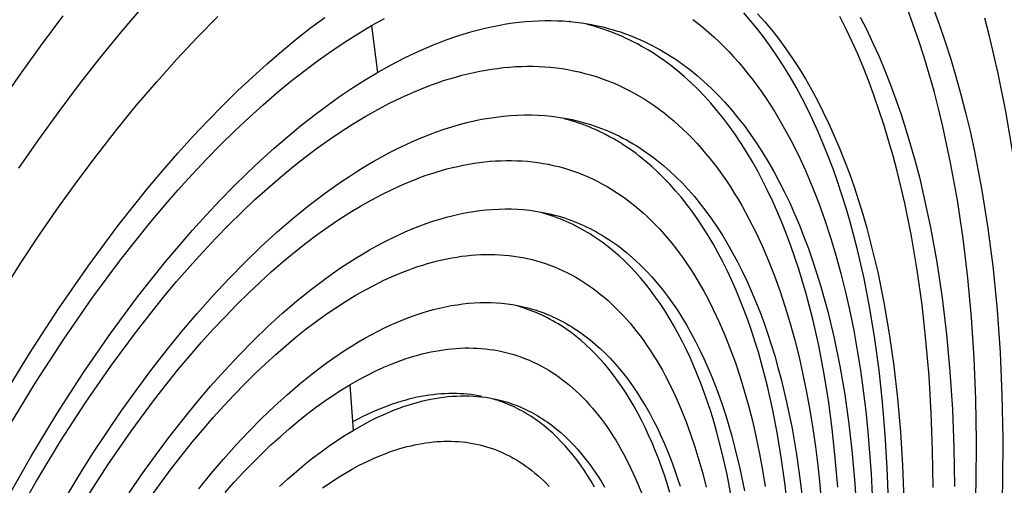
# Model space of a CAD drawing. Header units: millimetres. Extents: x -2637 to -1637, y 678 to 1678.
# Tile 73 of 256: x -2282 to -2266, y 1068 to 1075. Entities that reach past the tile are written whole.
import ezdxf

# ---------------------------------------------------------------- set-up
doc = ezdxf.new("R2010")
doc.units = ezdxf.units.MM
doc.layers.add('Make2D$B.SHOW mini', color=7, linetype='Continuous', true_color=0x000000)

msp = doc.modelspace()

# ---------------------------------------------------------------- linework, layer by layer
at = {"layer": 'Make2D$B.SHOW mini', "color": 18, "lineweight": -3, "true_color": 0x000000}
for points in [[(-2282.018, 1072.708), (-2281.7, 1073.166), (-2281.376, 1073.614), (-2281.049, 1074.05), (-2280.717, 1074.474), (-2280.381, 1074.885), (-2280.042, 1075.282)], [(-2268.11, 1067.376), (-2268.129, 1067.911), (-2268.16, 1068.44), (-2268.203, 1068.96), (-2268.258, 1069.472), (-2268.326, 1069.973), (-2268.406, 1070.462), (-2268.499, 1070.939), (-2268.605, 1071.401), (-2268.723, 1071.849), (-2268.787, 1072.067), (-2268.853, 1072.281), (-2268.923, 1072.491), (-2268.996, 1072.696), (-2269.072, 1072.897), (-2269.151, 1073.093), (-2269.232, 1073.285), (-2269.317, 1073.472), (-2269.404, 1073.654), (-2269.494, 1073.831), (-2269.587, 1074.003), (-2269.683, 1074.17), (-2269.781, 1074.332), (-2269.882, 1074.488), (-2269.986, 1074.639), (-2270.092, 1074.785), (-2270.2, 1074.925), (-2270.311, 1075.06), (-2270.423, 1075.19)], [(-2270.202, 1075.179), (-2270.085, 1075.047), (-2269.971, 1074.91), (-2269.859, 1074.766), (-2269.75, 1074.617), (-2269.643, 1074.463), (-2269.539, 1074.302), (-2269.438, 1074.136), (-2269.34, 1073.965), (-2269.244, 1073.788), (-2269.151, 1073.605), (-2269.062, 1073.418), (-2268.975, 1073.225), (-2268.891, 1073.028), (-2268.811, 1072.825), (-2268.733, 1072.618), (-2268.659, 1072.406), (-2268.588, 1072.189), (-2268.52, 1071.968), (-2268.455, 1071.743), (-2268.394, 1071.513), (-2268.281, 1071.042), (-2268.182, 1070.556), (-2268.095, 1070.056), (-2268.023, 1069.544), (-2267.963, 1069.02), (-2267.916, 1068.486), (-2267.883, 1067.944), (-2267.862, 1067.394)], [(-2266.803, 1065.633), (-2266.757, 1066.312), (-2266.725, 1066.99), (-2266.706, 1067.666), (-2266.702, 1068.337), (-2266.713, 1069.004), (-2266.74, 1069.663), (-2266.782, 1070.313), (-2266.84, 1070.953), (-2266.915, 1071.58), (-2267.006, 1072.195), (-2267.114, 1072.793), (-2267.238, 1073.375), (-2267.306, 1073.659), (-2267.379, 1073.938), (-2267.456, 1074.212), (-2267.537, 1074.481), (-2267.622, 1074.745), (-2267.711, 1075.003), (-2267.804, 1075.255)], [(-2267.391, 1075.258), (-2267.294, 1074.996), (-2267.201, 1074.727), (-2267.113, 1074.453), (-2267.029, 1074.172), (-2266.95, 1073.886), (-2266.875, 1073.595), (-2266.804, 1073.298), (-2266.738, 1072.997), (-2266.62, 1072.379), (-2266.519, 1071.745), (-2266.436, 1071.095), (-2266.371, 1070.431), (-2266.324, 1069.756), (-2266.294, 1069.071), (-2266.28, 1068.378), (-2266.282, 1067.679), (-2266.301, 1066.975), (-2266.334, 1066.268), (-2266.382, 1065.561)], [(-2289.914, 1051.008), (-2289.822, 1052.272), (-2289.683, 1053.577), (-2289.499, 1054.918), (-2289.267, 1056.287), (-2288.988, 1057.679), (-2288.662, 1059.083), (-2288.292, 1060.494), (-2287.878, 1061.901), (-2287.423, 1063.296), (-2286.931, 1064.672), (-2286.403, 1066.02), (-2285.844, 1067.332), (-2285.257, 1068.601), (-2284.648, 1069.822), (-2284.019, 1070.988), (-2283.375, 1072.095), (-2282.712, 1073.154), (-2282.37, 1073.668), (-2282.022, 1074.172), (-2281.668, 1074.665), (-2281.309, 1075.144)], [(-2282.553, 1070.294), (-2281.98, 1071.206), (-2281.685, 1071.65), (-2281.384, 1072.084), (-2281.079, 1072.508), (-2280.769, 1072.922), (-2280.455, 1073.324), (-2280.137, 1073.713), (-2279.815, 1074.09), (-2279.491, 1074.453), (-2279.164, 1074.801), (-2278.835, 1075.135)], [(-2282.306, 1068.985), (-2281.85, 1069.738), (-2281.385, 1070.456), (-2280.913, 1071.138), (-2280.436, 1071.781), (-2279.956, 1072.384), (-2279.716, 1072.67), (-2279.475, 1072.946), (-2279.236, 1073.211), (-2278.996, 1073.466), (-2278.758, 1073.709), (-2278.52, 1073.943), (-2278.283, 1074.165), (-2278.048, 1074.377), (-2277.815, 1074.579), (-2277.583, 1074.769), (-2277.353, 1074.95), (-2277.125, 1075.12)], [(-2282.183, 1068.562), (-2281.747, 1069.282), (-2281.302, 1069.97), (-2280.851, 1070.622), (-2280.395, 1071.237), (-2279.936, 1071.814), (-2279.706, 1072.088), (-2279.477, 1072.352), (-2279.247, 1072.606), (-2279.018, 1072.849), (-2278.79, 1073.083), (-2278.563, 1073.306), (-2278.337, 1073.519), (-2278.112, 1073.722), (-2277.888, 1073.915), (-2277.667, 1074.098), (-2277.447, 1074.271), (-2277.229, 1074.433), (-2277.013, 1074.586), (-2276.8, 1074.73), (-2276.589, 1074.864), (-2276.38, 1074.988)], [(-2276.38, 1074.988), (-2276.173, 1075.104)], [(-2276.38, 1074.988), (-2276.283, 1074.238)], [(-2276.283, 1074.238), (-2276.062, 1074.362), (-2275.841, 1074.476), (-2275.621, 1074.58), (-2275.511, 1074.629), (-2275.402, 1074.675), (-2275.293, 1074.719), (-2275.184, 1074.76), (-2275.075, 1074.798), (-2274.967, 1074.834), (-2274.86, 1074.867), (-2274.752, 1074.898), (-2274.646, 1074.927), (-2274.539, 1074.952), (-2274.434, 1074.976), (-2274.328, 1074.996), (-2274.224, 1075.014), (-2274.12, 1075.03), (-2274.016, 1075.043), (-2273.913, 1075.053), (-2273.811, 1075.061), (-2273.709, 1075.066), (-2273.608, 1075.069), (-2273.508, 1075.069), (-2273.409, 1075.067), (-2273.31, 1075.062), (-2273.212, 1075.054), (-2273.115, 1075.044), (-2273.019, 1075.032), (-2272.923, 1075.017)], [(-2273.204, 1075.065), (-2273.198, 1075.064)], [(-2268.921, 1067.599), (-2268.959, 1068.072), (-2269.009, 1068.535), (-2269.07, 1068.99), (-2269.142, 1069.434), (-2269.225, 1069.867), (-2269.32, 1070.287), (-2269.426, 1070.694), (-2269.483, 1070.892), (-2269.542, 1071.087), (-2269.605, 1071.278), (-2269.67, 1071.465), (-2269.738, 1071.648), (-2269.809, 1071.826), (-2269.882, 1072.001), (-2269.958, 1072.172), (-2270.036, 1072.338), (-2270.117, 1072.499), (-2270.201, 1072.657), (-2270.286, 1072.809), (-2270.375, 1072.957), (-2270.465, 1073.101), (-2270.558, 1073.239), (-2270.653, 1073.373), (-2270.75, 1073.502), (-2270.849, 1073.626), (-2270.951, 1073.745), (-2271.054, 1073.86), (-2271.159, 1073.969), (-2271.266, 1074.073), (-2271.375, 1074.172), (-2271.486, 1074.266), (-2271.598, 1074.355), (-2271.655, 1074.398), (-2271.712, 1074.439), (-2271.77, 1074.48), (-2271.828, 1074.519), (-2271.886, 1074.556), (-2271.945, 1074.593), (-2272.004, 1074.628), (-2272.064, 1074.661), (-2272.123, 1074.694), (-2272.183, 1074.725), (-2272.244, 1074.756), (-2272.304, 1074.784), (-2272.365, 1074.812), (-2272.427, 1074.838), (-2272.488, 1074.864), (-2272.55, 1074.888), (-2272.612, 1074.91), (-2272.674, 1074.932), (-2272.737, 1074.952), (-2272.8, 1074.971), (-2272.863, 1074.989), (-2272.926, 1075.006)], [(-2272.923, 1075.017), (-2272.857, 1075.005), (-2272.791, 1074.992), (-2272.725, 1074.977), (-2272.659, 1074.961), (-2272.593, 1074.944), (-2272.528, 1074.926), (-2272.463, 1074.906), (-2272.398, 1074.886), (-2272.334, 1074.863), (-2272.269, 1074.84), (-2272.205, 1074.815), (-2272.142, 1074.789), (-2272.078, 1074.762), (-2272.015, 1074.733), (-2271.952, 1074.703), (-2271.89, 1074.671), (-2271.828, 1074.638), (-2271.766, 1074.604), (-2271.705, 1074.569), (-2271.644, 1074.532), (-2271.583, 1074.494), (-2271.523, 1074.455), (-2271.463, 1074.414), (-2271.404, 1074.372), (-2271.345, 1074.328), (-2271.286, 1074.283), (-2271.228, 1074.237), (-2271.17, 1074.189), (-2271.113, 1074.141), (-2271.056, 1074.09), (-2270.944, 1073.986), (-2270.834, 1073.876), (-2270.726, 1073.76), (-2270.62, 1073.64), (-2270.516, 1073.514), (-2270.414, 1073.383), (-2270.315, 1073.246), (-2270.218, 1073.105), (-2270.124, 1072.958), (-2270.032, 1072.806), (-2269.942, 1072.65), (-2269.855, 1072.488), (-2269.771, 1072.322), (-2269.689, 1072.151), (-2269.61, 1071.975), (-2269.534, 1071.794), (-2269.461, 1071.609), (-2269.39, 1071.42), (-2269.323, 1071.227), (-2269.258, 1071.029), (-2269.196, 1070.827), (-2269.137, 1070.622), (-2269.081, 1070.412), (-2268.979, 1069.983), (-2268.888, 1069.539), (-2268.809, 1069.083), (-2268.743, 1068.616), (-2268.688, 1068.138), (-2268.646, 1067.651), (-2268.615, 1067.156)], [(-2271.24, 1075.086), (-2271.153, 1075.02), (-2271.068, 1074.951), (-2270.984, 1074.88), (-2270.901, 1074.806), (-2270.819, 1074.729), (-2270.738, 1074.65), (-2270.658, 1074.568), (-2270.58, 1074.483), (-2270.502, 1074.396), (-2270.426, 1074.306), (-2270.351, 1074.213), (-2270.277, 1074.119), (-2270.204, 1074.021), (-2270.133, 1073.921), (-2270.063, 1073.819), (-2269.994, 1073.714), (-2269.927, 1073.607), (-2269.86, 1073.498), (-2269.796, 1073.386), (-2269.67, 1073.155), (-2269.55, 1072.916), (-2269.436, 1072.668), (-2269.327, 1072.412), (-2269.224, 1072.148), (-2269.126, 1071.876), (-2269.035, 1071.597), (-2268.949, 1071.311), (-2268.869, 1071.018), (-2268.795, 1070.72), (-2268.726, 1070.415), (-2268.664, 1070.105), (-2268.607, 1069.79), (-2268.556, 1069.47), (-2268.511, 1069.146), (-2268.471, 1068.817), (-2268.437, 1068.486), (-2268.384, 1067.813), (-2268.353, 1067.13)], [(-2267.393, 1067.593), (-2267.402, 1068.194), (-2267.424, 1068.789), (-2267.459, 1069.375), (-2267.509, 1069.953), (-2267.572, 1070.52), (-2267.65, 1071.075), (-2267.742, 1071.617), (-2267.849, 1072.144), (-2267.97, 1072.656), (-2268.036, 1072.905), (-2268.106, 1073.15), (-2268.179, 1073.391), (-2268.255, 1073.626), (-2268.335, 1073.857), (-2268.418, 1074.083), (-2268.505, 1074.304), (-2268.596, 1074.519), (-2268.689, 1074.729), (-2268.786, 1074.933), (-2268.886, 1075.132)], [(-2268.561, 1075.125), (-2268.457, 1074.919), (-2268.357, 1074.708), (-2268.26, 1074.491), (-2268.166, 1074.269), (-2268.076, 1074.04), (-2267.99, 1073.806), (-2267.908, 1073.567), (-2267.829, 1073.323), (-2267.754, 1073.073), (-2267.683, 1072.819), (-2267.615, 1072.56), (-2267.552, 1072.296), (-2267.436, 1071.756), (-2267.336, 1071.199), (-2267.251, 1070.629), (-2267.181, 1070.045), (-2267.127, 1069.449), (-2267.087, 1068.843), (-2267.062, 1068.229), (-2267.052, 1067.608)], [(-2265.946, 1066.121), (-2265.898, 1066.83), (-2265.863, 1067.538), (-2265.842, 1068.244), (-2265.835, 1068.946), (-2265.844, 1069.641), (-2265.868, 1070.33), (-2265.908, 1071.01), (-2265.964, 1071.68), (-2266.037, 1072.338), (-2266.126, 1072.982), (-2266.232, 1073.611), (-2266.354, 1074.224), (-2266.493, 1074.818), (-2266.569, 1075.108)], [(-2282.235, 1067.37), (-2281.829, 1068.088), (-2281.412, 1068.776), (-2280.987, 1069.433), (-2280.556, 1070.057), (-2280.12, 1070.646), (-2279.682, 1071.198), (-2279.462, 1071.46), (-2279.243, 1071.712), (-2279.024, 1071.955), (-2278.805, 1072.189), (-2278.587, 1072.412), (-2278.37, 1072.626), (-2278.153, 1072.83), (-2277.938, 1073.024), (-2277.725, 1073.209), (-2277.513, 1073.384), (-2277.303, 1073.55), (-2277.095, 1073.706), (-2276.888, 1073.853), (-2276.684, 1073.99), (-2276.482, 1074.119), (-2276.283, 1074.238)], [(-2282.135, 1066.996), (-2281.749, 1067.679), (-2281.352, 1068.334), (-2280.947, 1068.96), (-2280.537, 1069.554), (-2280.122, 1070.115), (-2279.705, 1070.641), (-2279.496, 1070.891), (-2279.287, 1071.132), (-2279.078, 1071.363), (-2278.87, 1071.585), (-2278.662, 1071.798), (-2278.455, 1072.002), (-2278.249, 1072.197), (-2278.044, 1072.382), (-2277.841, 1072.558), (-2277.639, 1072.725), (-2277.439, 1072.883), (-2277.241, 1073.032), (-2277.044, 1073.172), (-2276.85, 1073.304), (-2276.657, 1073.426), (-2276.468, 1073.54), (-2276.278, 1073.647), (-2276.088, 1073.747), (-2275.897, 1073.839), (-2275.706, 1073.925), (-2275.513, 1074.004), (-2275.417, 1074.04), (-2275.321, 1074.074), (-2275.225, 1074.107), (-2275.129, 1074.137), (-2275.032, 1074.165), (-2274.936, 1074.192), (-2274.84, 1074.216), (-2274.744, 1074.238), (-2274.648, 1074.258), (-2274.552, 1074.275), (-2274.457, 1074.291), (-2274.361, 1074.304), (-2274.266, 1074.315), (-2274.171, 1074.324), (-2274.076, 1074.331), (-2273.981, 1074.335), (-2273.887, 1074.337), (-2273.793, 1074.337), (-2273.699, 1074.334), (-2273.606, 1074.329), (-2273.513, 1074.321), (-2273.421, 1074.311), (-2273.329, 1074.299), (-2273.237, 1074.284), (-2273.146, 1074.266), (-2273.056, 1074.247), (-2272.966, 1074.224), (-2272.876, 1074.2), (-2272.787, 1074.172), (-2272.699, 1074.143), (-2272.612, 1074.111), (-2272.525, 1074.076), (-2272.439, 1074.039), (-2272.353, 1073.999), (-2272.269, 1073.957), (-2272.185, 1073.912), (-2272.101, 1073.864), (-2272.019, 1073.815), (-2271.938, 1073.762), (-2271.857, 1073.708), (-2271.777, 1073.65), (-2271.698, 1073.59), (-2271.621, 1073.528), (-2271.544, 1073.464), (-2271.468, 1073.396), (-2271.393, 1073.327), (-2271.319, 1073.255), (-2271.246, 1073.18), (-2271.174, 1073.104), (-2271.103, 1073.024), (-2271.033, 1072.943), (-2270.964, 1072.859), (-2270.897, 1072.773), (-2270.83, 1072.684), (-2270.765, 1072.594), (-2270.701, 1072.501), (-2270.638, 1072.406), (-2270.576, 1072.308), (-2270.515, 1072.209), (-2270.456, 1072.107), (-2270.341, 1071.897), (-2270.231, 1071.68), (-2270.126, 1071.454), (-2270.026, 1071.221), (-2269.932, 1070.981), (-2269.843, 1070.733), (-2269.759, 1070.479), (-2269.68, 1070.218), (-2269.606, 1069.952), (-2269.538, 1069.68), (-2269.476, 1069.402), (-2269.418, 1069.119), (-2269.366, 1068.832), (-2269.319, 1068.54), (-2269.277, 1068.244), (-2269.24, 1067.945), (-2269.209, 1067.643), (-2269.16, 1067.029)], [(-2281.498, 1067.051), (-2281.062, 1067.781), (-2280.84, 1068.132), (-2280.612, 1068.477), (-2280.381, 1068.815), (-2280.145, 1069.146), (-2279.906, 1069.468), (-2279.663, 1069.781), (-2279.417, 1070.085), (-2279.168, 1070.379), (-2278.916, 1070.663), (-2278.662, 1070.935), (-2278.407, 1071.196), (-2278.15, 1071.445), (-2277.891, 1071.682), (-2277.633, 1071.905), (-2277.374, 1072.115), (-2277.115, 1072.312), (-2276.856, 1072.494), (-2276.727, 1072.58), (-2276.599, 1072.663), (-2276.47, 1072.742), (-2276.342, 1072.817), (-2276.215, 1072.889), (-2276.088, 1072.957), (-2275.962, 1073.021), (-2275.836, 1073.082), (-2275.71, 1073.139), (-2275.586, 1073.192), (-2275.462, 1073.242), (-2275.338, 1073.288), (-2275.216, 1073.331), (-2275.094, 1073.369), (-2274.973, 1073.404), (-2274.854, 1073.436), (-2274.735, 1073.464), (-2274.617, 1073.488), (-2274.5, 1073.508), (-2274.384, 1073.525), (-2274.269, 1073.539), (-2274.155, 1073.549), (-2274.043, 1073.556), (-2273.931, 1073.559), (-2273.821, 1073.558), (-2273.712, 1073.555), (-2273.605, 1073.548), (-2273.498, 1073.537), (-2273.393, 1073.524), (-2273.289, 1073.507)], [(-2269.718, 1067.21), (-2269.763, 1067.63), (-2269.818, 1068.041), (-2269.883, 1068.442), (-2269.958, 1068.834), (-2270.043, 1069.214), (-2270.139, 1069.582), (-2270.19, 1069.761), (-2270.244, 1069.937), (-2270.301, 1070.11), (-2270.36, 1070.279), (-2270.421, 1070.444), (-2270.484, 1070.606), (-2270.55, 1070.764), (-2270.619, 1070.919), (-2270.689, 1071.069), (-2270.762, 1071.215), (-2270.837, 1071.358), (-2270.915, 1071.496), (-2270.994, 1071.63), (-2271.076, 1071.76), (-2271.159, 1071.886), (-2271.245, 1072.007), (-2271.332, 1072.124), (-2271.422, 1072.237), (-2271.513, 1072.345), (-2271.606, 1072.449), (-2271.701, 1072.548), (-2271.797, 1072.643), (-2271.895, 1072.733), (-2271.995, 1072.819), (-2272.096, 1072.9), (-2272.147, 1072.939), (-2272.199, 1072.977), (-2272.251, 1073.013), (-2272.303, 1073.049), (-2272.356, 1073.083), (-2272.408, 1073.116), (-2272.462, 1073.148), (-2272.515, 1073.179), (-2272.569, 1073.209), (-2272.623, 1073.238), (-2272.677, 1073.266), (-2272.732, 1073.292), (-2272.787, 1073.318), (-2272.842, 1073.342), (-2272.897, 1073.365), (-2272.953, 1073.387), (-2273.009, 1073.408), (-2273.065, 1073.428), (-2273.121, 1073.447), (-2273.178, 1073.465), (-2273.235, 1073.481), (-2273.292, 1073.497)], [(-2273.289, 1073.507), (-2273.229, 1073.496), (-2273.17, 1073.483), (-2273.11, 1073.47), (-2273.051, 1073.455), (-2272.992, 1073.439), (-2272.933, 1073.422), (-2272.874, 1073.404), (-2272.816, 1073.385), (-2272.758, 1073.364), (-2272.7, 1073.343), (-2272.642, 1073.32), (-2272.585, 1073.296), (-2272.528, 1073.271), (-2272.471, 1073.244), (-2272.414, 1073.217), (-2272.358, 1073.188), (-2272.302, 1073.158), (-2272.246, 1073.127), (-2272.191, 1073.095), (-2272.136, 1073.061), (-2272.081, 1073.026), (-2272.027, 1072.99), (-2271.973, 1072.953), (-2271.92, 1072.915), (-2271.866, 1072.875), (-2271.814, 1072.834), (-2271.761, 1072.792), (-2271.709, 1072.749), (-2271.606, 1072.659), (-2271.505, 1072.564), (-2271.406, 1072.464), (-2271.309, 1072.359), (-2271.213, 1072.25), (-2271.119, 1072.135), (-2271.028, 1072.016), (-2270.938, 1071.893), (-2270.851, 1071.764), (-2270.766, 1071.631), (-2270.683, 1071.494), (-2270.602, 1071.352), (-2270.523, 1071.206), (-2270.447, 1071.055), (-2270.374, 1070.9), (-2270.303, 1070.741), (-2270.234, 1070.578), (-2270.168, 1070.41), (-2270.104, 1070.239), (-2270.043, 1070.064), (-2269.985, 1069.885), (-2269.929, 1069.703), (-2269.876, 1069.517), (-2269.825, 1069.327), (-2269.732, 1068.939), (-2269.65, 1068.538), (-2269.579, 1068.125), (-2269.519, 1067.702), (-2269.469, 1067.27)], [(-2280.959, 1067.393), (-2280.595, 1067.958), (-2280.225, 1068.494), (-2279.851, 1069.001), (-2279.475, 1069.476), (-2279.286, 1069.701), (-2279.098, 1069.919), (-2278.909, 1070.128), (-2278.721, 1070.329), (-2278.534, 1070.522), (-2278.347, 1070.706), (-2278.162, 1070.882), (-2277.977, 1071.05), (-2277.793, 1071.21), (-2277.611, 1071.361), (-2277.431, 1071.504), (-2277.252, 1071.639), (-2277.074, 1071.766), (-2276.899, 1071.885), (-2276.725, 1071.996), (-2276.554, 1072.1), (-2276.383, 1072.196), (-2276.211, 1072.287), (-2276.039, 1072.372), (-2275.866, 1072.45), (-2275.692, 1072.521), (-2275.605, 1072.554), (-2275.518, 1072.586), (-2275.431, 1072.615), (-2275.345, 1072.643), (-2275.258, 1072.669), (-2275.171, 1072.693), (-2275.084, 1072.715), (-2274.997, 1072.735), (-2274.91, 1072.754), (-2274.824, 1072.77), (-2274.737, 1072.785), (-2274.651, 1072.797), (-2274.565, 1072.808), (-2274.479, 1072.816), (-2274.393, 1072.822), (-2274.307, 1072.826), (-2274.222, 1072.829), (-2274.137, 1072.829), (-2274.052, 1072.826), (-2273.968, 1072.822), (-2273.884, 1072.816), (-2273.8, 1072.807), (-2273.717, 1072.796), (-2273.634, 1072.783), (-2273.552, 1072.768), (-2273.47, 1072.751), (-2273.389, 1072.731), (-2273.308, 1072.709), (-2273.228, 1072.685), (-2273.148, 1072.658), (-2273.069, 1072.63), (-2272.99, 1072.599), (-2272.912, 1072.565), (-2272.835, 1072.53), (-2272.758, 1072.492), (-2272.682, 1072.452), (-2272.607, 1072.41), (-2272.532, 1072.365), (-2272.458, 1072.318), (-2272.385, 1072.269), (-2272.313, 1072.218), (-2272.242, 1072.164), (-2272.171, 1072.108), (-2272.101, 1072.05), (-2272.032, 1071.99), (-2271.964, 1071.927), (-2271.897, 1071.863), (-2271.831, 1071.796), (-2271.766, 1071.727), (-2271.702, 1071.656), (-2271.638, 1071.582), (-2271.576, 1071.507), (-2271.515, 1071.429), (-2271.455, 1071.35), (-2271.395, 1071.268), (-2271.337, 1071.184), (-2271.28, 1071.099), (-2271.224, 1071.011), (-2271.169, 1070.921), (-2271.115, 1070.83), (-2271.062, 1070.736), (-2271.011, 1070.641), (-2270.911, 1070.445), (-2270.816, 1070.241), (-2270.725, 1070.031), (-2270.639, 1069.814), (-2270.558, 1069.591), (-2270.482, 1069.361), (-2270.41, 1069.126), (-2270.343, 1068.885), (-2270.281, 1068.64), (-2270.224, 1068.389), (-2270.172, 1068.133), (-2270.124, 1067.874), (-2270.081, 1067.61)], [(-2280.254, 1067.507), (-2280.046, 1067.811), (-2279.834, 1068.107), (-2279.618, 1068.397), (-2279.399, 1068.678), (-2279.178, 1068.951), (-2278.953, 1069.215), (-2278.727, 1069.469), (-2278.498, 1069.714), (-2278.268, 1069.948), (-2278.036, 1070.171), (-2277.804, 1070.383), (-2277.571, 1070.583), (-2277.338, 1070.771), (-2277.105, 1070.947), (-2276.988, 1071.03), (-2276.872, 1071.111), (-2276.756, 1071.188), (-2276.64, 1071.261), (-2276.525, 1071.332), (-2276.409, 1071.399), (-2276.295, 1071.463), (-2276.18, 1071.524), (-2276.066, 1071.581), (-2275.953, 1071.635), (-2275.84, 1071.686), (-2275.728, 1071.734), (-2275.617, 1071.778), (-2275.506, 1071.819), (-2275.395, 1071.856), (-2275.286, 1071.89), (-2275.177, 1071.921), (-2275.069, 1071.949), (-2274.962, 1071.974), (-2274.856, 1071.995), (-2274.751, 1072.013), (-2274.647, 1072.027), (-2274.543, 1072.039), (-2274.441, 1072.047), (-2274.34, 1072.052), (-2274.24, 1072.055), (-2274.141, 1072.054), (-2274.043, 1072.05), (-2273.946, 1072.043), (-2273.85, 1072.033), (-2273.756, 1072.02), (-2273.662, 1072.004)], [(-2273.662, 1072.004), (-2273.609, 1071.993), (-2273.556, 1071.982), (-2273.502, 1071.969), (-2273.45, 1071.956), (-2273.397, 1071.941), (-2273.344, 1071.926), (-2273.292, 1071.909), (-2273.24, 1071.891), (-2273.188, 1071.873), (-2273.136, 1071.853), (-2273.085, 1071.832), (-2273.033, 1071.81), (-2272.982, 1071.788), (-2272.932, 1071.764), (-2272.881, 1071.739), (-2272.831, 1071.713), (-2272.781, 1071.686), (-2272.731, 1071.657), (-2272.682, 1071.628), (-2272.633, 1071.598), (-2272.584, 1071.566), (-2272.536, 1071.534), (-2272.488, 1071.5), (-2272.44, 1071.466), (-2272.392, 1071.43), (-2272.345, 1071.393), (-2272.299, 1071.355), (-2272.252, 1071.316), (-2272.16, 1071.235), (-2272.07, 1071.149), (-2271.982, 1071.059), (-2271.895, 1070.965), (-2271.809, 1070.867), (-2271.726, 1070.764), (-2271.644, 1070.658), (-2271.564, 1070.547), (-2271.486, 1070.431), (-2271.41, 1070.312), (-2271.336, 1070.189), (-2271.264, 1070.062), (-2271.194, 1069.931), (-2271.126, 1069.795), (-2271.06, 1069.657), (-2270.997, 1069.514), (-2270.935, 1069.368), (-2270.876, 1069.218), (-2270.819, 1069.064), (-2270.765, 1068.908), (-2270.712, 1068.747), (-2270.663, 1068.584), (-2270.615, 1068.417), (-2270.57, 1068.248), (-2270.487, 1067.9), (-2270.413, 1067.541)], [(-2270.624, 1067.455), (-2270.691, 1067.805), (-2270.767, 1068.146), (-2270.853, 1068.475), (-2270.899, 1068.636), (-2270.947, 1068.793), (-2270.997, 1068.948), (-2271.05, 1069.1), (-2271.104, 1069.248), (-2271.161, 1069.393), (-2271.22, 1069.535), (-2271.281, 1069.673), (-2271.344, 1069.808), (-2271.409, 1069.939), (-2271.476, 1070.067), (-2271.545, 1070.191), (-2271.616, 1070.311), (-2271.688, 1070.427), (-2271.763, 1070.54), (-2271.839, 1070.649), (-2271.917, 1070.754), (-2271.997, 1070.855), (-2272.078, 1070.953), (-2272.161, 1071.046), (-2272.246, 1071.135), (-2272.332, 1071.221), (-2272.419, 1071.302), (-2272.508, 1071.379), (-2272.599, 1071.452), (-2272.69, 1071.522), (-2272.736, 1071.555), (-2272.783, 1071.587), (-2272.83, 1071.618), (-2272.877, 1071.648), (-2272.924, 1071.677), (-2272.972, 1071.705), (-2273.02, 1071.732), (-2273.068, 1071.758), (-2273.117, 1071.783), (-2273.165, 1071.807), (-2273.214, 1071.831), (-2273.264, 1071.853), (-2273.313, 1071.874), (-2273.363, 1071.894), (-2273.412, 1071.913), (-2273.463, 1071.931), (-2273.513, 1071.949), (-2273.563, 1071.965), (-2273.614, 1071.98), (-2273.665, 1071.994)], [(-2279.914, 1067.441), (-2279.581, 1067.893), (-2279.245, 1068.318), (-2279.077, 1068.519), (-2278.909, 1068.714), (-2278.741, 1068.901), (-2278.573, 1069.08), (-2278.406, 1069.253), (-2278.24, 1069.418), (-2278.074, 1069.575), (-2277.909, 1069.725), (-2277.746, 1069.868), (-2277.583, 1070.004), (-2277.422, 1070.132), (-2277.262, 1070.253), (-2277.104, 1070.367), (-2276.947, 1070.473), (-2276.792, 1070.573), (-2276.639, 1070.666), (-2276.486, 1070.753), (-2276.333, 1070.835), (-2276.179, 1070.911), (-2276.024, 1070.981), (-2275.869, 1071.045), (-2275.792, 1071.075), (-2275.714, 1071.103), (-2275.637, 1071.13), (-2275.559, 1071.155), (-2275.481, 1071.179), (-2275.404, 1071.201), (-2275.326, 1071.221), (-2275.248, 1071.239), (-2275.171, 1071.256), (-2275.093, 1071.271), (-2275.016, 1071.284), (-2274.939, 1071.296), (-2274.862, 1071.305), (-2274.785, 1071.313), (-2274.708, 1071.319), (-2274.632, 1071.323), (-2274.556, 1071.325), (-2274.48, 1071.326), (-2274.404, 1071.324), (-2274.328, 1071.321), (-2274.253, 1071.315), (-2274.179, 1071.308), (-2274.104, 1071.299), (-2274.03, 1071.288), (-2273.956, 1071.274), (-2273.883, 1071.259), (-2273.81, 1071.242), (-2273.738, 1071.223), (-2273.666, 1071.201), (-2273.594, 1071.178), (-2273.524, 1071.153), (-2273.453, 1071.126), (-2273.383, 1071.096), (-2273.314, 1071.065), (-2273.245, 1071.031), (-2273.177, 1070.996), (-2273.11, 1070.959), (-2273.043, 1070.919), (-2272.977, 1070.878), (-2272.912, 1070.834), (-2272.847, 1070.788), (-2272.783, 1070.741), (-2272.72, 1070.691), (-2272.657, 1070.64), (-2272.595, 1070.586), (-2272.535, 1070.531), (-2272.474, 1070.473), (-2272.415, 1070.414), (-2272.357, 1070.352), (-2272.299, 1070.289), (-2272.242, 1070.224), (-2272.186, 1070.157), (-2272.132, 1070.088), (-2272.077, 1070.017), (-2272.024, 1069.944), (-2271.972, 1069.87), (-2271.921, 1069.793), (-2271.871, 1069.715), (-2271.821, 1069.635), (-2271.773, 1069.554), (-2271.726, 1069.47), (-2271.679, 1069.385), (-2271.59, 1069.21), (-2271.504, 1069.029), (-2271.423, 1068.842), (-2271.346, 1068.648), (-2271.273, 1068.449), (-2271.204, 1068.244), (-2271.14, 1068.034), (-2271.079, 1067.819), (-2271.024, 1067.6)], [(-2279.143, 1067.575), (-2278.945, 1067.817), (-2278.746, 1068.05), (-2278.544, 1068.276), (-2278.341, 1068.493), (-2278.136, 1068.7), (-2277.931, 1068.898), (-2277.724, 1069.085), (-2277.517, 1069.262), (-2277.309, 1069.429), (-2277.102, 1069.585), (-2276.998, 1069.658), (-2276.895, 1069.729), (-2276.792, 1069.797), (-2276.689, 1069.862), (-2276.586, 1069.924), (-2276.484, 1069.984), (-2276.382, 1070.04), (-2276.28, 1070.094), (-2276.179, 1070.144), (-2276.078, 1070.192), (-2275.978, 1070.237), (-2275.878, 1070.278), (-2275.779, 1070.317), (-2275.68, 1070.353), (-2275.582, 1070.386), (-2275.485, 1070.416), (-2275.388, 1070.443), (-2275.293, 1070.467), (-2275.197, 1070.488), (-2275.103, 1070.506), (-2275.01, 1070.521), (-2274.917, 1070.534), (-2274.825, 1070.544), (-2274.734, 1070.551), (-2274.644, 1070.555), (-2274.555, 1070.556), (-2274.467, 1070.554), (-2274.38, 1070.55), (-2274.294, 1070.543), (-2274.209, 1070.534), (-2274.125, 1070.522), (-2274.042, 1070.507)], [(-2271.608, 1067.517), (-2271.65, 1067.656), (-2271.694, 1067.793), (-2271.741, 1067.927), (-2271.789, 1068.058), (-2271.839, 1068.186), (-2271.891, 1068.312), (-2271.945, 1068.434), (-2272, 1068.553), (-2272.058, 1068.67), (-2272.117, 1068.783), (-2272.177, 1068.893), (-2272.24, 1068.999), (-2272.304, 1069.102), (-2272.369, 1069.202), (-2272.437, 1069.299), (-2272.505, 1069.392), (-2272.576, 1069.482), (-2272.647, 1069.568), (-2272.72, 1069.651), (-2272.795, 1069.73), (-2272.871, 1069.806), (-2272.948, 1069.879), (-2273.026, 1069.947), (-2273.105, 1070.013), (-2273.186, 1070.074), (-2273.268, 1070.132), (-2273.309, 1070.16), (-2273.351, 1070.187), (-2273.392, 1070.213), (-2273.434, 1070.238), (-2273.477, 1070.262), (-2273.519, 1070.286), (-2273.562, 1070.308), (-2273.605, 1070.33), (-2273.648, 1070.351), (-2273.691, 1070.371), (-2273.735, 1070.39), (-2273.778, 1070.408), (-2273.822, 1070.425), (-2273.867, 1070.441), (-2273.911, 1070.457), (-2273.955, 1070.472), (-2274, 1070.486), (-2274.045, 1070.499)], [(-2274.042, 1070.507), (-2273.995, 1070.497), (-2273.948, 1070.487), (-2273.901, 1070.475), (-2273.855, 1070.463), (-2273.808, 1070.45), (-2273.762, 1070.436), (-2273.716, 1070.421), (-2273.67, 1070.405), (-2273.624, 1070.388), (-2273.579, 1070.37), (-2273.533, 1070.352), (-2273.488, 1070.332), (-2273.443, 1070.312), (-2273.398, 1070.29), (-2273.354, 1070.268), (-2273.31, 1070.245), (-2273.266, 1070.22), (-2273.222, 1070.195), (-2273.178, 1070.169), (-2273.135, 1070.142), (-2273.092, 1070.114), (-2273.049, 1070.085), (-2273.007, 1070.055), (-2272.965, 1070.024), (-2272.923, 1069.992), (-2272.882, 1069.959), (-2272.799, 1069.891), (-2272.719, 1069.819), (-2272.639, 1069.743), (-2272.561, 1069.663), (-2272.484, 1069.579), (-2272.409, 1069.492), (-2272.335, 1069.401), (-2272.263, 1069.306), (-2272.193, 1069.208), (-2272.124, 1069.106), (-2272.057, 1069), (-2271.992, 1068.891), (-2271.928, 1068.778), (-2271.866, 1068.662), (-2271.806, 1068.543), (-2271.748, 1068.42), (-2271.692, 1068.293), (-2271.638, 1068.164), (-2271.586, 1068.031), (-2271.536, 1067.896), (-2271.488, 1067.757), (-2271.442, 1067.615)], [(-2276.723, 1069.24), (-2276.589, 1069.317), (-2276.454, 1069.389), (-2276.318, 1069.456), (-2276.182, 1069.519), (-2276.046, 1069.576), (-2275.977, 1069.603), (-2275.909, 1069.628), (-2275.84, 1069.652), (-2275.772, 1069.674), (-2275.703, 1069.695), (-2275.635, 1069.714), (-2275.566, 1069.732), (-2275.498, 1069.749), (-2275.43, 1069.764), (-2275.362, 1069.778), (-2275.293, 1069.789), (-2275.225, 1069.8), (-2275.157, 1069.809), (-2275.09, 1069.816), (-2275.022, 1069.821), (-2274.955, 1069.825), (-2274.887, 1069.828), (-2274.82, 1069.828), (-2274.754, 1069.827), (-2274.687, 1069.825), (-2274.621, 1069.82), (-2274.555, 1069.814), (-2274.489, 1069.806), (-2274.424, 1069.796), (-2274.359, 1069.785), (-2274.294, 1069.772), (-2274.23, 1069.757), (-2274.166, 1069.741), (-2274.102, 1069.722), (-2274.039, 1069.702), (-2273.977, 1069.68), (-2273.915, 1069.656), (-2273.853, 1069.631), (-2273.792, 1069.603), (-2273.731, 1069.574), (-2273.671, 1069.543), (-2273.612, 1069.511), (-2273.553, 1069.476), (-2273.494, 1069.44), (-2273.436, 1069.402), (-2273.379, 1069.362), (-2273.323, 1069.32), (-2273.267, 1069.277), (-2273.212, 1069.232), (-2273.157, 1069.185), (-2273.103, 1069.136), (-2273.05, 1069.086), (-2272.998, 1069.034), (-2272.946, 1068.98), (-2272.895, 1068.924), (-2272.845, 1068.867), (-2272.795, 1068.808), (-2272.747, 1068.748), (-2272.699, 1068.686), (-2272.652, 1068.622), (-2272.606, 1068.556), (-2272.561, 1068.489), (-2272.516, 1068.421), (-2272.472, 1068.351), (-2272.43, 1068.279), (-2272.388, 1068.206), (-2272.347, 1068.131), (-2272.267, 1067.977), (-2272.192, 1067.818), (-2272.119, 1067.653), (-2272.051, 1067.482)], [(-2278.721, 1067.515), (-2278.573, 1067.68), (-2278.426, 1067.839), (-2278.279, 1067.991), (-2278.132, 1068.136), (-2277.987, 1068.275), (-2277.842, 1068.408), (-2277.697, 1068.534), (-2277.554, 1068.654), (-2277.412, 1068.767), (-2277.272, 1068.874), (-2277.132, 1068.975), (-2276.995, 1069.069), (-2276.858, 1069.157), (-2276.723, 1069.24)], [(-2276.723, 1069.24), (-2276.672, 1068.509)], [(-2276.672, 1068.509), (-2276.524, 1068.594), (-2276.377, 1068.672), (-2276.303, 1068.708), (-2276.23, 1068.743), (-2276.156, 1068.776), (-2276.083, 1068.807), (-2276.01, 1068.836), (-2275.937, 1068.864), (-2275.865, 1068.89), (-2275.793, 1068.914), (-2275.721, 1068.936), (-2275.649, 1068.957), (-2275.578, 1068.975), (-2275.507, 1068.992), (-2275.436, 1069.007), (-2275.366, 1069.02), (-2275.296, 1069.032), (-2275.226, 1069.042), (-2275.157, 1069.049), (-2275.088, 1069.055), (-2275.02, 1069.059), (-2274.952, 1069.062), (-2274.885, 1069.062), (-2274.818, 1069.061), (-2274.752, 1069.058), (-2274.686, 1069.053), (-2274.621, 1069.047), (-2274.557, 1069.038), (-2274.493, 1069.028), (-2274.429, 1069.016)], [(-2274.611, 1069.053), (-2274.668, 1069.064), (-2274.725, 1069.073), (-2274.783, 1069.081), (-2274.841, 1069.088), (-2274.9, 1069.093), (-2274.96, 1069.096), (-2275.02, 1069.098), (-2275.08, 1069.099), (-2275.142, 1069.098), (-2275.203, 1069.096), (-2275.265, 1069.092), (-2275.328, 1069.087), (-2275.391, 1069.08), (-2275.455, 1069.072), (-2275.519, 1069.062), (-2275.583, 1069.051), (-2275.648, 1069.038), (-2275.713, 1069.023), (-2275.779, 1069.007), (-2275.845, 1068.989), (-2275.912, 1068.97), (-2275.979, 1068.949), (-2276.046, 1068.926), (-2276.114, 1068.902), (-2276.182, 1068.877), (-2276.25, 1068.849), (-2276.318, 1068.821), (-2276.387, 1068.79), (-2276.526, 1068.725), (-2276.665, 1068.653)], [(-2272.812, 1067.602), (-2272.866, 1067.695), (-2272.922, 1067.785), (-2272.979, 1067.872), (-2273.037, 1067.956), (-2273.096, 1068.038), (-2273.157, 1068.116), (-2273.22, 1068.192), (-2273.283, 1068.264), (-2273.348, 1068.333), (-2273.413, 1068.4), (-2273.48, 1068.463), (-2273.548, 1068.523), (-2273.617, 1068.58), (-2273.687, 1068.635), (-2273.758, 1068.686), (-2273.794, 1068.71), (-2273.83, 1068.734), (-2273.866, 1068.756), (-2273.902, 1068.779), (-2273.939, 1068.8), (-2273.976, 1068.821), (-2274.013, 1068.84), (-2274.05, 1068.859), (-2274.087, 1068.878), (-2274.125, 1068.895), (-2274.163, 1068.912), (-2274.201, 1068.928), (-2274.239, 1068.943), (-2274.277, 1068.958), (-2274.315, 1068.972), (-2274.354, 1068.985), (-2274.393, 1068.997), (-2274.432, 1069.009)], [(-2274.429, 1069.016), (-2274.389, 1069.008), (-2274.348, 1068.998), (-2274.307, 1068.988), (-2274.267, 1068.977), (-2274.226, 1068.965), (-2274.186, 1068.953), (-2274.146, 1068.939), (-2274.106, 1068.925), (-2274.067, 1068.91), (-2274.027, 1068.895), (-2273.988, 1068.878), (-2273.949, 1068.861), (-2273.91, 1068.843), (-2273.871, 1068.824), (-2273.832, 1068.804), (-2273.794, 1068.784), (-2273.756, 1068.762), (-2273.718, 1068.74), (-2273.68, 1068.717), (-2273.642, 1068.693), (-2273.605, 1068.669), (-2273.568, 1068.643), (-2273.531, 1068.617), (-2273.495, 1068.59), (-2273.458, 1068.562), (-2273.422, 1068.533), (-2273.351, 1068.473), (-2273.281, 1068.41), (-2273.212, 1068.344), (-2273.144, 1068.274), (-2273.078, 1068.201), (-2273.012, 1068.125), (-2272.948, 1068.045), (-2272.886, 1067.962), (-2272.825, 1067.876), (-2272.765, 1067.787), (-2272.707, 1067.695), (-2272.65, 1067.6)], [(-2277.851, 1067.608), (-2277.715, 1067.732), (-2277.581, 1067.85), (-2277.448, 1067.961), (-2277.315, 1068.067), (-2277.184, 1068.167), (-2277.054, 1068.261), (-2276.925, 1068.35), (-2276.798, 1068.432), (-2276.672, 1068.509)], [(-2277.161, 1067.589), (-2277.041, 1067.671), (-2276.923, 1067.748), (-2276.807, 1067.82), (-2276.69, 1067.887), (-2276.574, 1067.95), (-2276.456, 1068.008), (-2276.338, 1068.063), (-2276.22, 1068.113), (-2276.161, 1068.136), (-2276.102, 1068.158), (-2276.043, 1068.179), (-2275.983, 1068.198), (-2275.924, 1068.217), (-2275.865, 1068.234), (-2275.806, 1068.25), (-2275.746, 1068.264), (-2275.687, 1068.278), (-2275.628, 1068.29), (-2275.569, 1068.3), (-2275.51, 1068.309), (-2275.451, 1068.317), (-2275.393, 1068.324), (-2275.334, 1068.329), (-2275.276, 1068.333), (-2275.218, 1068.335), (-2275.16, 1068.336), (-2275.102, 1068.335), (-2275.044, 1068.333), (-2274.987, 1068.329), (-2274.929, 1068.324), (-2274.872, 1068.318), (-2274.816, 1068.31), (-2274.759, 1068.3), (-2274.703, 1068.289), (-2274.648, 1068.277), (-2274.592, 1068.262), (-2274.537, 1068.247), (-2274.483, 1068.23), (-2274.428, 1068.211), (-2274.374, 1068.191), (-2274.321, 1068.169), (-2274.268, 1068.145), (-2274.215, 1068.12), (-2274.163, 1068.094), (-2274.112, 1068.066), (-2274.06, 1068.036), (-2274.01, 1068.005), (-2273.96, 1067.973), (-2273.91, 1067.938), (-2273.861, 1067.903), (-2273.812, 1067.865), (-2273.765, 1067.826), (-2273.717, 1067.786), (-2273.67, 1067.744), (-2273.624, 1067.701), (-2273.579, 1067.656), (-2273.534, 1067.61)]]:
    msp.add_lwpolyline(points, dxfattribs=at)

doc.saveas('drawing.dxf')
